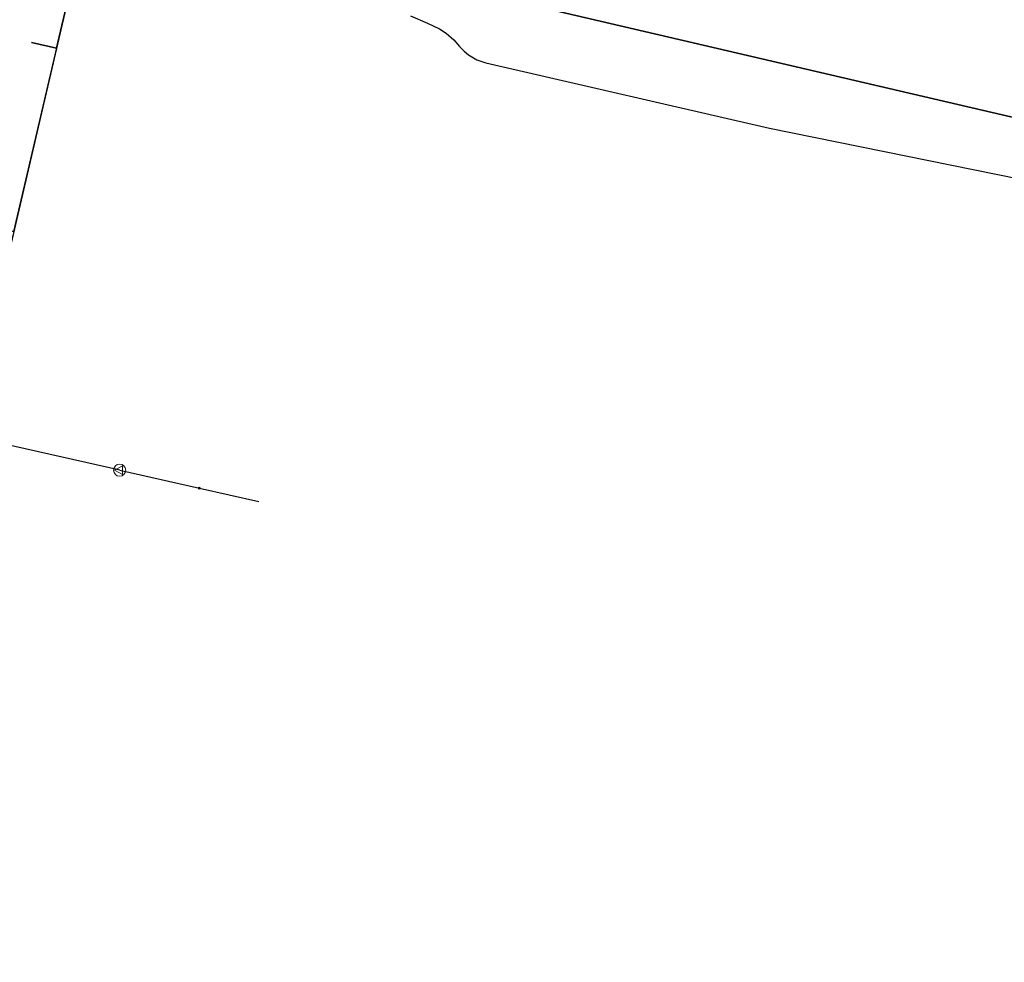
# Model space of a CAD drawing. Header units: metres. Extents: x 253430 to 254090, y 592748 to 593165.
# Tile 36 of 146: x 253558 to 253590, y 593015 to 593046. Entities that reach past the tile are written whole.
import ezdxf
from ezdxf.lldxf.tags import DXFTag

# ---------------------------------------------------------------- set-up
doc = ezdxf.new("R2010")
doc.units = ezdxf.units.M
for name, color, linetype in [('B-WE-KL-DATA-G', 90, 'KL-DATA-SO'), ('B-WE-KL-DATA_KABELBED-G', 90, 'Continuous'), ('B-WE-KL-ET_LS-G', 190, 'KL-LS-SO'), ('B-WE-KL-ET_LS_KABELBED-G', 190, 'Continuous'), ('B-WE-KL-GAS_HULPSTUK-S', 30, 'Continuous'), ('B-WE-KL-GAS_LD-G', 50, 'KL-GAS_LD-SO'), ('B-WE-KL-GAS_LD_HULPSTUK-S', 50, 'Continuous')]:
    doc.layers.add(name, color=color, linetype=linetype)
doc.styles.add('NLCS-ISO', font='txt')
doc.styles.get("Standard").update_dxf_attribs({"font": 'simplex.shx'})
tags = doc.linetypes.add('KL-DATA-SO', pattern='A,4,-1,[101,NLCS.SHX,S=0.5,R=0,X=0,Y=0],-1,4,-1,["D",Standard,S=1,R=0,X=-0.25,Y=-0.5],-1.5', length=12.5).pattern_tags.tags
tags[18] = DXFTag(74, 10)
tags = doc.linetypes.add('KL-GAS_LD-SO', pattern='A,4,-1,[69,NLCS.SHX,S=0.5,R=0,X=0,Y=0],-1,4,-1,["L",Standard,S=1,R=0,X=0.25,Y=-0.5],-2', length=13).pattern_tags.tags
tags[18] = DXFTag(74, 10)
tags = doc.linetypes.add('KL-LS-SO', pattern='A,4,-1,[103,NLCS.SHX,S=0.75,R=0,X=0,Y=0],-1,4,-1,["L",Standard,S=1,R=0,X=0,Y=-0.5],-2', length=13).pattern_tags.tags
tags[18] = DXFTag(74, 10)

# ---------------------------------------------------------------- blocks, each defined once
blk = doc.blocks.new('SKL-WTB_HULP_VERLOOP-SO')
at = {"color": 0, "linetype": 'ByBlock', "lineweight": 18}
for points in [[(0.44, 0.72), (-0.88, 0)], [(0.44, -0.72), (-0.88, 0)], [(0.44, -0.72), (0.44, 0.72)]]:
    blk.add_lwpolyline(points, dxfattribs=at)
blk.add_circle((0, 0), 1, dxfattribs=at)
at = {"color": 0, "linetype": 'ByBlock', "lineweight": 18, "style": 'NLCS-ISO', "flags": 1}
for tag, p in [('TYPE', (1.5, 0)), ('LABEL', (1.5, -1.5)), ('OMSCHRIJVING', (1.5, -3))]:
    blk.add_attdef(tag, p, '', height=1, dxfattribs=at)
blk = doc.blocks.new('SKL-WTB_HULP_OVERIG-SO')
at = {"color": 0, "linetype": 'ByBlock', "lineweight": 18}
for points in [[(-0.14, 0.14), (0.14, -0.14)], [(0.14, 0.14), (-0.14, -0.14)]]:
    blk.add_lwpolyline(points, dxfattribs=at)
at = {"color": 0, "linetype": 'ByBlock', "lineweight": 18, "style": 'NLCS-ISO', "flags": 1}
for tag, p in [('TYPE', (1.5, 0)), ('LABEL', (1.5, -1.5)), ('OMSCHRIJVING', (1.5, -3))]:
    blk.add_attdef(tag, p, '', height=1, dxfattribs=at)

msp = doc.modelspace()

# ---------------------------------------------------------------- linework, layer by layer
at = {"layer": 'B-WE-KL-DATA-G'}
for points in [[(253554.135, 593027.817), (253554.799, 593027.618), (253560.063, 593050.17), (253603.493, 593040.031), (253608.581, 593038.856), (253610.206, 593038.502), (253610.047, 593037.819)], [(253555.715, 593033.756), (253556.193, 593033.591), (253560.063, 593050.17), (253603.493, 593040.031), (253608.581, 593038.856), (253610.206, 593038.502), (253610.047, 593037.819)], [(253556.817, 593039.504), (253557.527, 593039.307), (253560.063, 593050.17), (253603.493, 593040.031), (253608.581, 593038.856), (253610.206, 593038.502), (253610.047, 593037.819)], [(253558.11, 593045.539), (253558.937, 593045.348), (253560.063, 593050.17), (253603.493, 593040.031), (253608.581, 593038.856), (253610.206, 593038.502), (253610.047, 593037.819)]]:
    msp.add_lwpolyline(points, dxfattribs=at)
at = {"layer": 'B-WE-KL-DATA_KABELBED-G'}
for points in [[(253603.493, 593040.031), (253560.063, 593050.17), (253558.937, 593045.348)], [(253558.937, 593045.348), (253557.527, 593039.307)], [(253558.937, 593045.348), (253558.11, 593045.539)]]:
    msp.add_lwpolyline(points, dxfattribs=at)
at = {"layer": 'B-WE-KL-ET_LS-G'}
msp.add_lwpolyline([(253570.593, 593046.416), (253571.161, 593046.175), (253571.551, 593045.993), (253571.777, 593045.846), (253572.027, 593045.628), (253572.215, 593045.409), (253572.366, 593045.253), (253572.512, 593045.133), (253572.779, 593044.972), (253573.08, 593044.867), (253582.432, 593042.713), (253595.906, 593039.979)], dxfattribs=at)
at = {"layer": 'B-WE-KL-ET_LS_KABELBED-G'}
msp.add_lwpolyline([(253570.593, 593046.416), (253571.161, 593046.175), (253571.551, 593045.993), (253571.777, 593045.846), (253572.027, 593045.628), (253572.215, 593045.409), (253572.366, 593045.253), (253572.512, 593045.133), (253572.779, 593044.972), (253573.08, 593044.867), (253582.432, 593042.713), (253595.906, 593039.979)], dxfattribs=at)
at = {"layer": 'B-WE-KL-GAS_LD-G'}
for points in [[(253561.014, 593031.442), (253547.073, 593034.586), (253545.197, 593027.816), (253542.785, 593019.734), (253541.69, 593015.22), (253541.76, 593015.508)], [(253561.014, 593031.442), (253563.644, 593030.849)], [(253563.644, 593030.849), (253565.603, 593030.407)]]:
    msp.add_lwpolyline(points, dxfattribs=at)

# ---------------------------------------------------------------- block references
at = {"layer": 'B-WE-KL-GAS_HULPSTUK-S', "xscale": 0.2, "yscale": 0.2, "zscale": 0.2}
msp.add_blockref('SKL-WTB_HULP_OVERIG-SO', (253563.644, 593030.849), dxfattribs=at)
at = {"layer": 'B-WE-KL-GAS_LD_HULPSTUK-S', "xscale": 0.2, "yscale": 0.2, "zscale": 0.2}
msp.add_blockref('SKL-WTB_HULP_VERLOOP-SO', (253561.014, 593031.442), dxfattribs=at)

doc.saveas('drawing.dxf')
